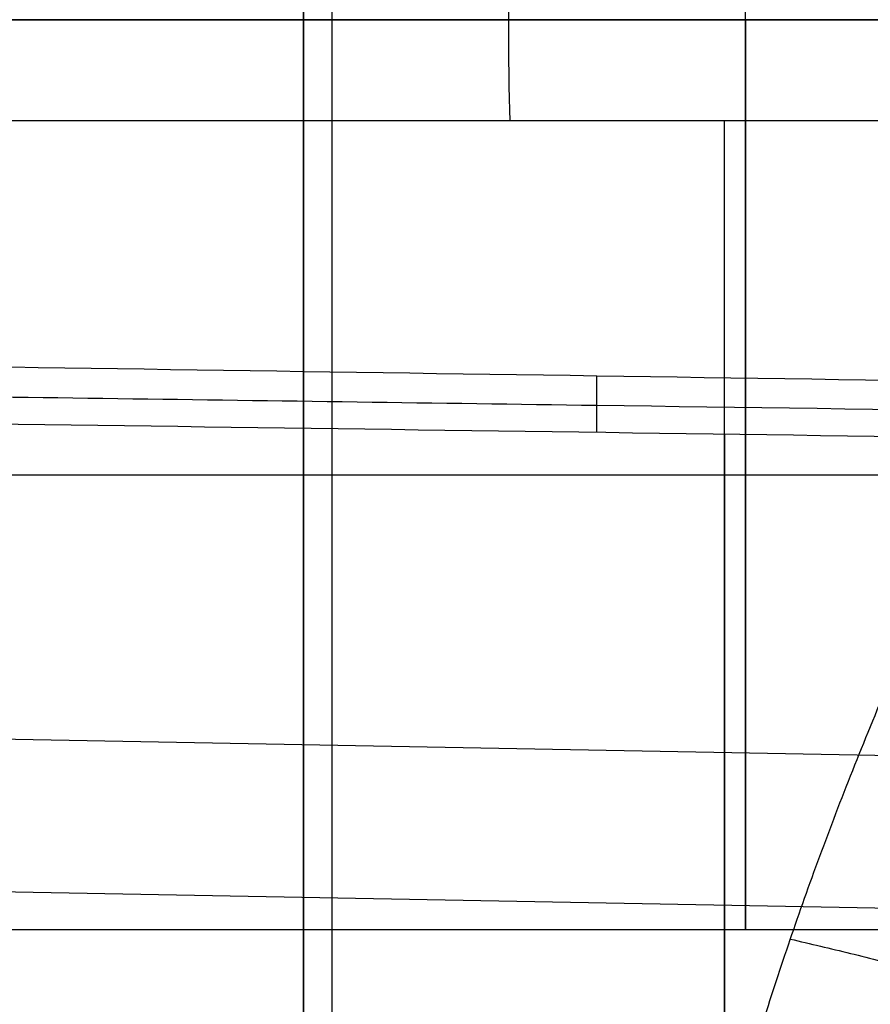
# Model space of a CAD drawing. Header units: centimetres. Extents: x -11 to 25.4, y -15 to 20.7.
# Tile 215 of 256: x 12.868 to 13.462, y -0.688 to 0. Entities that reach past the tile are written whole.
import ezdxf

# ---------------------------------------------------------------- set-up
doc = ezdxf.new("R2010")
doc.units = ezdxf.units.CM
doc.layers.add('Default', color=7, linetype='Continuous', true_color=0x000000)

msp = doc.modelspace()

# ---------------------------------------------------------------- linework, layer by layer
at = {"layer": 'Default'}
for p, q in [((13.375, 0, 0.6364), (13.375, 0.6364)), ((13.375, 0, -0.6364), (13.375, -0.6364)), ((13.375, -0.6364), (13.375, 0, 0.6364)), ((13.36041, -0.95446, 0.07069), (13.36041, -0.07069, 0.95446)), ((13.36028, -0.28968, -0.73546), (13.36028, -0.95445, -0.07069)), ((12.44, -0.3182, 0.3182), (14.31, -0.3182, 0.3182)), ((12.44, -0.3182, -0.3182), (14.31, -0.3182, -0.3182)), ((14.26131, -0.52925, 0.52925), (12.45869, -0.49588, 0.49588)), ((14.26131, -0.63599, -0.42252), (12.45869, -0.60261, -0.38914))]:
    msp.add_line(p, q, dxfattribs=at)
at = {"layer": 'Default', "extrusion": (1, 0, 0)}
for start, end in [(45, 225), (225, 306.18265)]:
    msp.add_arc((0, 0, 13.06597), 2.2, start, end, dxfattribs=at)
at = {"layer": 'Default', "extrusion": (-1, 0, 0)}
msp.add_arc((0, 0, -13.08583), 1.96528, 232.72426, 315, dxfattribs=at)
at = {"layer": 'Default', "extrusion": (-0.999315, -1.36349e-15, -0.037007)}
msp.add_arc((0, 0.38864, -13.23661), 0.1, 45.01963, 134.98037, dxfattribs=at)
at = {"layer": 'Default'}
for points, degree in [([(12.44, 0, -0.6364), (13.375, 0, -0.6364), (14.31, 0, -0.6364)], 2), ([(14.31, 0, 0.6364), (13.375, 0, 0.6364), (12.44, 0, 0.6364)], 2), ([(13.96131, -0.07069, 0.97671), (13.21, -0.07069, 0.94889), (12.45869, -0.07069, 0.92107)], 2), ([(12.45869, -0.2368, -0.73928), (12.65285, -0.2397, -0.74369), (13.04526, -0.24556, -0.75259), (13.646, -0.25454, -0.7662), (14.05483, -0.26066, -0.77543), (14.26131, -0.26376, -0.78009)], 3), ([(12.45869, -0.27699, -0.71476), (12.6556, -0.27975, -0.71929), (13.05166, -0.28532, -0.72839), (13.6525, -0.2938, -0.74216), (14.05762, -0.29954, -0.75143), (14.26131, -0.30243, -0.75608)], 3), ([(13.31072, -1.09501, 1.90813), (13.3116, -1.07998, 1.91675), (13.31394, -1.04953, 1.93376), (13.31918, -1.00265, 1.95848), (13.32618, -0.95449, 1.9824), (13.33501, -0.90502, 2.00548), (13.34571, -0.85419, 2.02766), (13.35834, -0.80197, 2.04888), (13.37294, -0.74831, 2.06909), (13.3896, -0.69311, 2.08824), (13.40839, -0.6363, 2.10626), (13.42939, -0.5778, 2.12307), (13.45269, -0.51756, 2.13856), (13.46981, -0.47618, 2.14796), (13.47876, -0.4552, 2.15239)], 3), ([(14.31, -0.6364), (13.375, -0.6364), (12.44, -0.6364)], 2)]:
    msp.add_open_spline(points, degree=degree, dxfattribs=at)
for points, weights in [([(13.2709, -0.24893, -0.7577), (13.2708, -0.26388, -0.75278), (13.2708, -0.27729, -0.74454), (13.2709, -0.28842, -0.73341)], [1.01336412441, 0.995254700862, 0.995550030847, 1.01425011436]), ([(13.40642, -0.64283, 2.10399), (13.81521, -0.73654, 2.07536), (14.1273, -0.88907, 2.31857), (14.17847, -1.0248, 2.72086)], [1.16912074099, 0.96137504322, 0.945023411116, 1.12006584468])]:
    msp.add_rational_spline(points, weights, degree=3, dxfattribs=at)
msp.add_open_spline([(14.26124, -0.28379, -0.77074), (14.13691, -0.28203, -0.7679), (13.80677, -0.27735, -0.76035), (13.25351, -0.26953, -0.74768), (12.77697, -0.26283, -0.73674), (12.50623, -0.25903, -0.73051), (12.45862, -0.25836, -0.72942)], degree=3, knots=[0.361736, 0.361736, 0.361736, 0.361736, 4.092986, 10.269495, 16.965562, 18.394546, 18.394546, 18.394546, 18.394546], dxfattribs=at)

doc.saveas('drawing.dxf')
